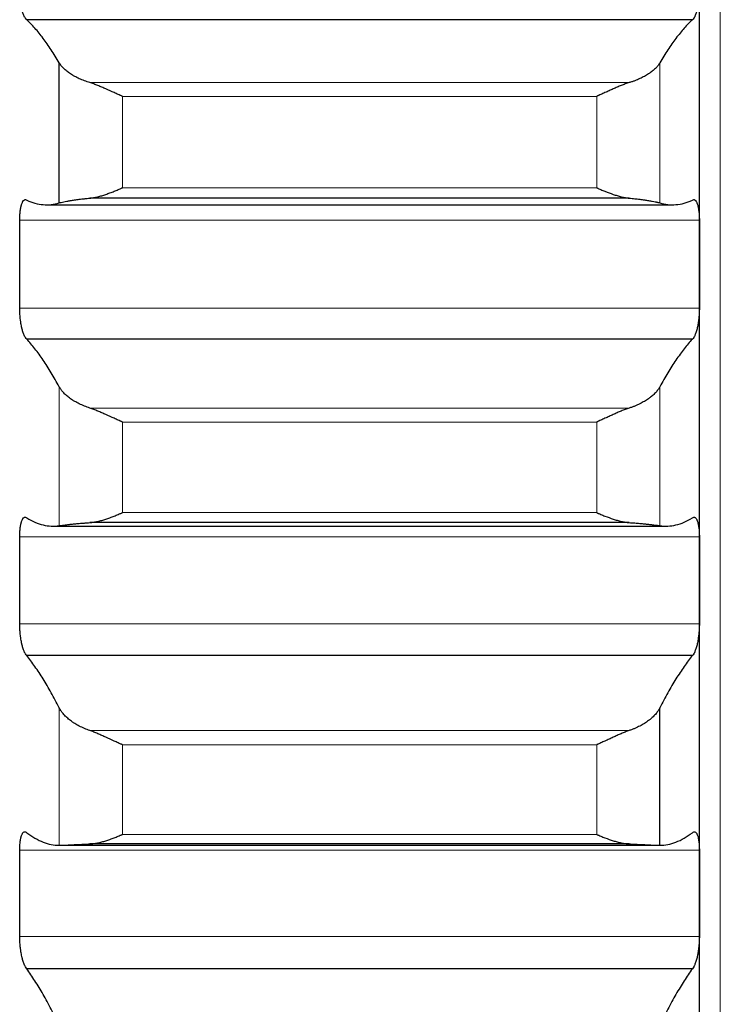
# Model space of a CAD drawing. Header units: inches. Extents: x 0 to 20790, y -12 to 14700.
# Tile 69 of 256: x 7872 to 7926, y 4277 to 4352. Entities that reach past the tile are written whole.
import ezdxf

# ---------------------------------------------------------------- set-up
doc = ezdxf.new("R2010")
doc.units = ezdxf.units.IN
doc.layers.add('1', color=7, linetype='Continuous', true_color=0xffffff)

msp = doc.modelspace()

# ---------------------------------------------------------------- linework, layer by layer
at = {"layer": '1', "color": 110, "linetype": 'Continuous', "lineweight": 13}
for p, q in [((7925.515, 4070.389), (7925.515, 5077.731)), ((7920.889, 4337.904), (7920.889, 4348.618)), ((7918.546, 4347.104), (7877.283, 4347.104)), ((7879.771, 4339.06), (7879.771, 4346.056)), ((7916.059, 4346.056), (7879.771, 4346.056)), ((7916.059, 4339.06), (7916.059, 4346.056)), ((7916.059, 4339.06), (7879.771, 4339.06)), ((7923.912, 4336.574), (7871.917, 4336.574)), ((7923.912, 4329.851), (7871.917, 4329.851)), ((7874.941, 4313.204), (7874.941, 4323.827)), ((7920.889, 4313.204), (7920.889, 4323.827)), ((7918.546, 4322.201), (7877.283, 4322.201)), ((7916.059, 4321.135), (7879.771, 4321.135)), ((7879.771, 4314.199), (7879.771, 4321.135)), ((7916.059, 4314.199), (7916.059, 4321.135)), ((7916.059, 4314.199), (7879.771, 4314.199)), ((7923.912, 4312.346), (7871.917, 4312.346)), ((7923.912, 4305.687), (7871.917, 4305.687)), ((7874.941, 4288.743), (7874.941, 4299.258)), ((7918.546, 4297.524), (7877.283, 4297.524)), ((7916.059, 4296.441), (7879.771, 4296.441)), ((7879.771, 4289.575), (7879.771, 4296.441)), ((7916.059, 4289.575), (7916.059, 4296.441)), ((7916.059, 4289.575), (7879.771, 4289.575)), ((7923.912, 4288.36), (7871.917, 4288.36)), ((7923.912, 4281.774), (7871.917, 4281.774))]:
    msp.add_line(p, q, dxfattribs=at)
at = {"layer": '1', "color": 2, "linetype": 'Continuous', "lineweight": 25}
for p, q in [((7923.915, 4333.212), (7923.915, 4357.616)), ((7923.377, 4351.922), (7872.452, 4351.922)), ((7874.941, 4337.904), (7874.941, 4348.618)), ((7873.973, 4337.758), (7921.857, 4337.758)), ((7918.546, 4338.265), (7877.283, 4338.265)), ((7923.915, 4309.016), (7923.915, 4333.212)), ((7923.377, 4327.482), (7872.452, 4327.482)), ((7874.464, 4313.168), (7921.366, 4313.168)), ((7918.546, 4313.438), (7877.283, 4313.438)), ((7923.915, 4285.067), (7923.915, 4309.016)), ((7923.377, 4303.258), (7872.452, 4303.258)), ((7920.889, 4288.743), (7920.889, 4299.258)), ((7874.963, 4288.743), (7920.874, 4288.743)), ((7918.546, 4288.85), (7877.283, 4288.85)), ((7923.915, 4261.402), (7923.915, 4285.067)), ((7923.377, 4279.29), (7872.452, 4279.29))]:
    msp.add_line(p, q, dxfattribs=at)
for points, knots in [([(7872.452, 4351.922), (7872.418, 4351.945), (7872.384, 4351.98), (7872.334, 4352.049), (7872.317, 4352.075), (7872.292, 4352.118), (7872.284, 4352.133), (7872.268, 4352.165), (7872.259, 4352.182), (7872.219, 4352.268), (7872.189, 4352.346), (7872.146, 4352.479), (7872.132, 4352.525), (7872.111, 4352.599), (7872.104, 4352.624), (7872.091, 4352.676), (7872.085, 4352.702), (7872.054, 4352.834), (7872.031, 4352.946), (7872.006, 4353.095), (7872.002, 4353.125), (7871.992, 4353.187), (7871.988, 4353.218), (7871.975, 4353.312), (7871.967, 4353.375), (7871.947, 4353.567), (7871.936, 4353.697), (7871.927, 4353.863), (7871.925, 4353.897), (7871.923, 4353.963), (7871.921, 4353.997), (7871.919, 4354.096), (7871.918, 4354.163), (7871.917, 4354.228)], [0, 0, 0, 0, 0.125, 0.125, 0.1875, 0.1875, 0.21875, 0.21875, 0.25, 0.25, 0.375, 0.375, 0.4375, 0.4375, 0.46875, 0.46875, 0.5, 0.5, 0.625, 0.625, 0.65625, 0.65625, 0.6875, 0.6875, 0.75, 0.75, 0.875, 0.875, 0.90625, 0.90625, 0.9375, 0.9375, 1, 1, 1, 1]), ([(7923.912, 4354.228), (7923.912, 4354.163), (7923.91, 4354.031), (7923.902, 4353.833), (7923.893, 4353.702), (7923.885, 4353.603), (7923.882, 4353.57), (7923.876, 4353.505), (7923.873, 4353.473), (7923.856, 4353.312), (7923.839, 4353.188), (7923.814, 4353.039), (7923.809, 4353.009), (7923.801, 4352.965), (7923.798, 4352.951), (7923.793, 4352.922), (7923.779, 4352.85), (7923.752, 4352.727), (7923.726, 4352.626), (7923.699, 4352.528), (7923.685, 4352.481), (7923.641, 4352.347), (7923.61, 4352.268), (7923.563, 4352.166), (7923.547, 4352.134), (7923.522, 4352.091), (7923.514, 4352.077), (7923.497, 4352.05), (7923.488, 4352.038), (7923.446, 4351.98), (7923.412, 4351.945), (7923.377, 4351.922)], [0, 0, 0, 0, 0.0625, 0.125, 0.1875, 0.1875, 0.21875, 0.21875, 0.25, 0.25, 0.375, 0.375, 0.40625, 0.40625, 0.421875, 0.421875, 0.4375, 0.5, 0.5625, 0.5625, 0.625, 0.625, 0.75, 0.75, 0.8125, 0.8125, 0.84375, 0.84375, 0.875, 0.875, 1, 1, 1, 1]), ([(7877.283, 4347.104), (7877.138, 4347.148), (7876.998, 4347.196), (7876.729, 4347.298), (7876.471, 4347.405), (7876.235, 4347.523), (7876.094, 4347.6), (7876.066, 4347.616), (7876.011, 4347.647), (7875.984, 4347.663), (7875.904, 4347.711), (7875.852, 4347.743), (7875.703, 4347.841), (7875.61, 4347.908), (7875.438, 4348.045), (7875.359, 4348.114), (7875.251, 4348.22), (7875.217, 4348.255), (7875.168, 4348.309), (7875.152, 4348.327), (7875.121, 4348.363), (7875.106, 4348.381), (7875.034, 4348.472), (7874.984, 4348.545), (7874.941, 4348.618)], [0, 0, 0, 0, 0.125, 0.125, 0.25, 0.375, 0.375, 0.40625, 0.40625, 0.4375, 0.4375, 0.5, 0.5, 0.625, 0.625, 0.75, 0.75, 0.8125, 0.8125, 0.84375, 0.84375, 0.875, 0.875, 1, 1, 1, 1]), ([(7920.889, 4348.618), (7920.846, 4348.545), (7920.796, 4348.472), (7920.681, 4348.329), (7920.552, 4348.186), (7920.395, 4348.047), (7920.265, 4347.944), (7920.22, 4347.91), (7920.15, 4347.86), (7920.126, 4347.843), (7920.078, 4347.81), (7920.053, 4347.793), (7919.928, 4347.711), (7919.717, 4347.584), (7919.482, 4347.466), (7919.235, 4347.354), (7919.105, 4347.299), (7918.935, 4347.235), (7918.901, 4347.223), (7918.832, 4347.198), (7918.727, 4347.161), (7918.619, 4347.126), (7918.546, 4347.104)], [0, 0, 0, 0, 0.125, 0.125, 0.25, 0.375, 0.375, 0.4375, 0.4375, 0.46875, 0.46875, 0.5, 0.5, 0.625, 0.75, 0.75, 0.875, 0.875, 0.90625, 0.90625, 0.9375, 1, 1, 1, 1]), ([(7879.771, 4346.056), (7879.767, 4346.058), (7879.764, 4346.059), (7879.758, 4346.062), (7879.754, 4346.063), (7879.744, 4346.068), (7879.724, 4346.077), (7879.678, 4346.097), (7879.585, 4346.138), (7879.506, 4346.174), (7879.348, 4346.245), (7879.243, 4346.292), (7878.929, 4346.434), (7878.721, 4346.528), (7878.41, 4346.666), (7878.307, 4346.711), (7878.151, 4346.778), (7878.099, 4346.799), (7877.996, 4346.842), (7877.944, 4346.864), (7877.789, 4346.926), (7877.687, 4346.965), (7877.484, 4347.039), (7877.383, 4347.073), (7877.283, 4347.104)], [0, 0, 0, 0, 0.003906, 0.003906, 0.007813, 0.007813, 0.015625, 0.03125, 0.0625, 0.125, 0.125, 0.25, 0.25, 0.5, 0.5, 0.625, 0.625, 0.6875, 0.6875, 0.75, 0.75, 0.875, 0.875, 1, 1, 1, 1]), ([(7918.546, 4347.104), (7918.447, 4347.073), (7918.347, 4347.039), (7918.145, 4346.966), (7918.044, 4346.927), (7917.84, 4346.845), (7917.738, 4346.803), (7917.531, 4346.715), (7917.427, 4346.669), (7917.217, 4346.577), (7917.112, 4346.53), (7916.902, 4346.435), (7916.797, 4346.388), (7916.587, 4346.292), (7916.482, 4346.245), (7916.324, 4346.174), (7916.244, 4346.138), (7916.152, 4346.097), (7916.105, 4346.077), (7916.085, 4346.068), (7916.072, 4346.062), (7916.066, 4346.059), (7916.059, 4346.056)], [0, 0, 0, 0, 0.125, 0.125, 0.25, 0.25, 0.375, 0.375, 0.5, 0.5, 0.625, 0.625, 0.75, 0.75, 0.875, 0.875, 0.9375, 0.96875, 0.984375, 0.992187, 0.992187, 1, 1, 1, 1]), ([(7877.283, 4338.265), (7877.383, 4338.274), (7877.483, 4338.288), (7877.685, 4338.324), (7877.786, 4338.346), (7877.99, 4338.396), (7878.092, 4338.424), (7878.299, 4338.486), (7878.403, 4338.52), (7878.613, 4338.592), (7878.718, 4338.63), (7878.927, 4338.709), (7879.032, 4338.75), (7879.243, 4338.834), (7879.348, 4338.878), (7879.506, 4338.945), (7879.585, 4338.979), (7879.678, 4339.019), (7879.724, 4339.04), (7879.744, 4339.048), (7879.758, 4339.054), (7879.764, 4339.057), (7879.771, 4339.06)], [0, 0, 0, 0, 0.125, 0.125, 0.25, 0.25, 0.375, 0.375, 0.5, 0.5, 0.625, 0.625, 0.75, 0.75, 0.875, 0.875, 0.9375, 0.96875, 0.984375, 0.992187, 0.992187, 1, 1, 1, 1]), ([(7916.059, 4339.06), (7916.062, 4339.058), (7916.066, 4339.057), (7916.072, 4339.054), (7916.075, 4339.053), (7916.085, 4339.048), (7916.105, 4339.04), (7916.152, 4339.019), (7916.244, 4338.979), (7916.324, 4338.945), (7916.482, 4338.878), (7916.587, 4338.835), (7916.9, 4338.708), (7917.108, 4338.629), (7917.419, 4338.522), (7917.523, 4338.489), (7917.678, 4338.442), (7917.73, 4338.427), (7917.834, 4338.398), (7917.886, 4338.385), (7918.041, 4338.347), (7918.143, 4338.324), (7918.346, 4338.288), (7918.447, 4338.274), (7918.546, 4338.265)], [0, 0, 0, 0, 0.003906, 0.003906, 0.007812, 0.007812, 0.015625, 0.03125, 0.0625, 0.125, 0.125, 0.25, 0.25, 0.5, 0.5, 0.625, 0.625, 0.6875, 0.6875, 0.75, 0.75, 0.875, 0.875, 1, 1, 1, 1]), ([(7871.917, 4336.574), (7871.918, 4336.639), (7871.92, 4336.767), (7871.928, 4336.952), (7871.937, 4337.07), (7871.945, 4337.157), (7871.947, 4337.186), (7871.954, 4337.242), (7871.957, 4337.27), (7871.974, 4337.405), (7871.991, 4337.505), (7872.016, 4337.618), (7872.021, 4337.641), (7872.029, 4337.673), (7872.032, 4337.684), (7872.037, 4337.705), (7872.051, 4337.756), (7872.078, 4337.841), (7872.104, 4337.906), (7872.131, 4337.965), (7872.145, 4337.992), (7872.189, 4338.064), (7872.219, 4338.099), (7872.267, 4338.134), (7872.283, 4338.143), (7872.308, 4338.152), (7872.316, 4338.154), (7872.333, 4338.156), (7872.341, 4338.157), (7872.384, 4338.155), (7872.418, 4338.142), (7872.452, 4338.116)], [0, 0, 0, 0, 0.0625, 0.125, 0.1875, 0.1875, 0.21875, 0.21875, 0.25, 0.25, 0.375, 0.375, 0.40625, 0.40625, 0.421875, 0.421875, 0.4375, 0.5, 0.5625, 0.5625, 0.625, 0.625, 0.75, 0.75, 0.8125, 0.8125, 0.84375, 0.84375, 0.875, 0.875, 1, 1, 1, 1]), ([(7874.941, 4337.904), (7874.984, 4337.917), (7875.034, 4337.93), (7875.148, 4337.959), (7875.277, 4337.988), (7875.435, 4338.019), (7875.564, 4338.043), (7875.609, 4338.051), (7875.68, 4338.063), (7875.704, 4338.067), (7875.752, 4338.075), (7875.777, 4338.079), (7875.901, 4338.1), (7876.113, 4338.132), (7876.348, 4338.163), (7876.595, 4338.194), (7876.725, 4338.209), (7876.894, 4338.227), (7876.929, 4338.231), (7876.998, 4338.238), (7877.103, 4338.249), (7877.21, 4338.259), (7877.283, 4338.265)], [0, 0, 0, 0, 0.125, 0.125, 0.25, 0.375, 0.375, 0.4375, 0.4375, 0.46875, 0.46875, 0.5, 0.5, 0.625, 0.75, 0.75, 0.875, 0.875, 0.90625, 0.90625, 0.9375, 1, 1, 1, 1]), ([(7918.546, 4338.265), (7918.692, 4338.252), (7918.832, 4338.238), (7919.101, 4338.21), (7919.359, 4338.18), (7919.595, 4338.148), (7919.736, 4338.128), (7919.763, 4338.124), (7919.818, 4338.116), (7919.846, 4338.112), (7919.926, 4338.1), (7919.977, 4338.092), (7920.127, 4338.067), (7920.22, 4338.051), (7920.391, 4338.02), (7920.47, 4338.004), (7920.579, 4337.982), (7920.613, 4337.974), (7920.662, 4337.963), (7920.678, 4337.959), (7920.708, 4337.952), (7920.723, 4337.948), (7920.796, 4337.93), (7920.846, 4337.917), (7920.889, 4337.904)], [0, 0, 0, 0, 0.125, 0.125, 0.25, 0.375, 0.375, 0.40625, 0.40625, 0.4375, 0.4375, 0.5, 0.5, 0.625, 0.625, 0.75, 0.75, 0.8125, 0.8125, 0.84375, 0.84375, 0.875, 0.875, 1, 1, 1, 1]), ([(7923.377, 4338.116), (7923.412, 4338.142), (7923.446, 4338.155), (7923.496, 4338.157), (7923.513, 4338.154), (7923.538, 4338.146), (7923.546, 4338.143), (7923.562, 4338.134), (7923.57, 4338.129), (7923.61, 4338.099), (7923.641, 4338.064), (7923.684, 4337.993), (7923.698, 4337.967), (7923.719, 4337.922), (7923.725, 4337.906), (7923.738, 4337.874), (7923.745, 4337.857), (7923.776, 4337.769), (7923.798, 4337.689), (7923.823, 4337.576), (7923.828, 4337.552), (7923.837, 4337.504), (7923.842, 4337.48), (7923.855, 4337.404), (7923.862, 4337.352), (7923.883, 4337.191), (7923.894, 4337.076), (7923.903, 4336.923), (7923.904, 4336.892), (7923.907, 4336.83), (7923.908, 4336.798), (7923.911, 4336.703), (7923.912, 4336.639), (7923.912, 4336.574)], [0, 0, 0, 0, 0.125, 0.125, 0.1875, 0.1875, 0.21875, 0.21875, 0.25, 0.25, 0.375, 0.375, 0.4375, 0.4375, 0.46875, 0.46875, 0.5, 0.5, 0.625, 0.625, 0.65625, 0.65625, 0.6875, 0.6875, 0.75, 0.75, 0.875, 0.875, 0.90625, 0.90625, 0.9375, 0.9375, 1, 1, 1, 1]), ([(7872.452, 4327.482), (7872.418, 4327.51), (7872.384, 4327.549), (7872.334, 4327.626), (7872.317, 4327.654), (7872.292, 4327.701), (7872.284, 4327.717), (7872.268, 4327.751), (7872.259, 4327.769), (7872.219, 4327.86), (7872.189, 4327.943), (7872.146, 4328.081), (7872.132, 4328.129), (7872.111, 4328.205), (7872.104, 4328.231), (7872.091, 4328.284), (7872.085, 4328.311), (7872.054, 4328.447), (7872.031, 4328.562), (7872.006, 4328.713), (7872.002, 4328.744), (7871.992, 4328.806), (7871.988, 4328.838), (7871.975, 4328.933), (7871.967, 4328.997), (7871.947, 4329.19), (7871.936, 4329.321), (7871.927, 4329.487), (7871.925, 4329.521), (7871.923, 4329.587), (7871.921, 4329.621), (7871.919, 4329.72), (7871.918, 4329.786), (7871.917, 4329.851)], [0, 0, 0, 0, 0.125, 0.125, 0.1875, 0.1875, 0.21875, 0.21875, 0.25, 0.25, 0.375, 0.375, 0.4375, 0.4375, 0.46875, 0.46875, 0.5, 0.5, 0.625, 0.625, 0.65625, 0.65625, 0.6875, 0.6875, 0.75, 0.75, 0.875, 0.875, 0.90625, 0.90625, 0.9375, 0.9375, 1, 1, 1, 1]), ([(7923.912, 4329.851), (7923.912, 4329.786), (7923.91, 4329.655), (7923.902, 4329.458), (7923.893, 4329.326), (7923.885, 4329.227), (7923.882, 4329.194), (7923.876, 4329.128), (7923.873, 4329.095), (7923.856, 4328.934), (7923.839, 4328.808), (7923.814, 4328.656), (7923.809, 4328.626), (7923.801, 4328.581), (7923.798, 4328.566), (7923.793, 4328.537), (7923.779, 4328.464), (7923.752, 4328.337), (7923.726, 4328.233), (7923.699, 4328.132), (7923.685, 4328.083), (7923.641, 4327.943), (7923.61, 4327.861), (7923.563, 4327.752), (7923.547, 4327.718), (7923.522, 4327.671), (7923.514, 4327.656), (7923.497, 4327.627), (7923.488, 4327.614), (7923.446, 4327.55), (7923.412, 4327.51), (7923.377, 4327.482)], [0, 0, 0, 0, 0.0625, 0.125, 0.1875, 0.1875, 0.21875, 0.21875, 0.25, 0.25, 0.375, 0.375, 0.40625, 0.40625, 0.421875, 0.421875, 0.4375, 0.5, 0.5625, 0.5625, 0.625, 0.625, 0.75, 0.75, 0.8125, 0.8125, 0.84375, 0.84375, 0.875, 0.875, 1, 1, 1, 1]), ([(7877.283, 4322.201), (7877.138, 4322.249), (7876.998, 4322.3), (7876.729, 4322.409), (7876.471, 4322.523), (7876.235, 4322.65), (7876.094, 4322.732), (7876.066, 4322.749), (7876.011, 4322.782), (7875.984, 4322.799), (7875.904, 4322.851), (7875.852, 4322.886), (7875.703, 4322.991), (7875.61, 4323.063), (7875.438, 4323.209), (7875.359, 4323.284), (7875.251, 4323.397), (7875.217, 4323.436), (7875.168, 4323.494), (7875.152, 4323.513), (7875.121, 4323.552), (7875.106, 4323.571), (7875.034, 4323.669), (7874.984, 4323.748), (7874.941, 4323.827)], [0, 0, 0, 0, 0.125, 0.125, 0.25, 0.375, 0.375, 0.40625, 0.40625, 0.4375, 0.4375, 0.5, 0.5, 0.625, 0.625, 0.75, 0.75, 0.8125, 0.8125, 0.84375, 0.84375, 0.875, 0.875, 1, 1, 1, 1]), ([(7920.889, 4323.827), (7920.846, 4323.748), (7920.796, 4323.67), (7920.681, 4323.515), (7920.552, 4323.361), (7920.395, 4323.212), (7920.265, 4323.101), (7920.22, 4323.065), (7920.15, 4323.01), (7920.126, 4322.992), (7920.078, 4322.957), (7920.053, 4322.939), (7919.928, 4322.851), (7919.717, 4322.715), (7919.482, 4322.589), (7919.235, 4322.468), (7919.105, 4322.41), (7918.935, 4322.342), (7918.901, 4322.328), (7918.832, 4322.302), (7918.727, 4322.262), (7918.619, 4322.225), (7918.546, 4322.201)], [0, 0, 0, 0, 0.125, 0.125, 0.25, 0.375, 0.375, 0.4375, 0.4375, 0.46875, 0.46875, 0.5, 0.5, 0.625, 0.75, 0.75, 0.875, 0.875, 0.90625, 0.90625, 0.9375, 1, 1, 1, 1]), ([(7879.771, 4321.135), (7879.767, 4321.137), (7879.764, 4321.138), (7879.758, 4321.141), (7879.754, 4321.143), (7879.744, 4321.147), (7879.724, 4321.156), (7879.678, 4321.176), (7879.585, 4321.217), (7879.506, 4321.252), (7879.348, 4321.323), (7879.243, 4321.37), (7878.929, 4321.513), (7878.721, 4321.608), (7878.41, 4321.748), (7878.307, 4321.794), (7878.151, 4321.862), (7878.099, 4321.884), (7877.996, 4321.928), (7877.944, 4321.95), (7877.789, 4322.014), (7877.687, 4322.055), (7877.484, 4322.132), (7877.383, 4322.168), (7877.283, 4322.201)], [0, 0, 0, 0, 0.003906, 0.003906, 0.007813, 0.007813, 0.015625, 0.03125, 0.0625, 0.125, 0.125, 0.25, 0.25, 0.5, 0.5, 0.625, 0.625, 0.6875, 0.6875, 0.75, 0.75, 0.875, 0.875, 1, 1, 1, 1]), ([(7918.546, 4322.201), (7918.447, 4322.168), (7918.347, 4322.132), (7918.145, 4322.056), (7918.044, 4322.016), (7917.84, 4321.931), (7917.738, 4321.888), (7917.531, 4321.797), (7917.427, 4321.751), (7917.217, 4321.657), (7917.112, 4321.609), (7916.902, 4321.514), (7916.797, 4321.466), (7916.587, 4321.371), (7916.482, 4321.323), (7916.324, 4321.252), (7916.244, 4321.217), (7916.152, 4321.176), (7916.105, 4321.156), (7916.085, 4321.147), (7916.072, 4321.141), (7916.066, 4321.138), (7916.059, 4321.135)], [0, 0, 0, 0, 0.125, 0.125, 0.25, 0.25, 0.375, 0.375, 0.5, 0.5, 0.625, 0.625, 0.75, 0.75, 0.875, 0.875, 0.9375, 0.96875, 0.984375, 0.992188, 0.992188, 1, 1, 1, 1]), ([(7871.917, 4312.346), (7871.918, 4312.411), (7871.92, 4312.538), (7871.928, 4312.72), (7871.937, 4312.836), (7871.945, 4312.921), (7871.947, 4312.949), (7871.954, 4313.003), (7871.957, 4313.03), (7871.974, 4313.162), (7871.991, 4313.258), (7872.016, 4313.367), (7872.021, 4313.388), (7872.029, 4313.419), (7872.032, 4313.429), (7872.037, 4313.449), (7872.051, 4313.498), (7872.078, 4313.578), (7872.104, 4313.638), (7872.131, 4313.693), (7872.145, 4313.717), (7872.189, 4313.782), (7872.219, 4313.812), (7872.267, 4313.84), (7872.283, 4313.846), (7872.308, 4313.85), (7872.316, 4313.851), (7872.333, 4313.851), (7872.341, 4313.85), (7872.384, 4313.843), (7872.418, 4313.824), (7872.452, 4313.793)], [0, 0, 0, 0, 0.0625, 0.125, 0.1875, 0.1875, 0.21875, 0.21875, 0.25, 0.25, 0.375, 0.375, 0.40625, 0.40625, 0.421875, 0.421875, 0.4375, 0.5, 0.5625, 0.5625, 0.625, 0.625, 0.75, 0.75, 0.8125, 0.8125, 0.84375, 0.84375, 0.875, 0.875, 1, 1, 1, 1]), ([(7877.283, 4313.438), (7877.383, 4313.444), (7877.483, 4313.456), (7877.685, 4313.488), (7877.786, 4313.507), (7877.99, 4313.554), (7878.092, 4313.58), (7878.299, 4313.639), (7878.403, 4313.671), (7878.613, 4313.74), (7878.718, 4313.776), (7878.927, 4313.853), (7879.032, 4313.893), (7879.243, 4313.976), (7879.348, 4314.019), (7879.506, 4314.085), (7879.585, 4314.119), (7879.678, 4314.158), (7879.724, 4314.178), (7879.744, 4314.187), (7879.758, 4314.193), (7879.764, 4314.196), (7879.771, 4314.199)], [0, 0, 0, 0, 0.125, 0.125, 0.25, 0.25, 0.375, 0.375, 0.5, 0.5, 0.625, 0.625, 0.75, 0.75, 0.875, 0.875, 0.9375, 0.96875, 0.984375, 0.992188, 0.992188, 1, 1, 1, 1]), ([(7916.059, 4314.199), (7916.062, 4314.197), (7916.066, 4314.196), (7916.072, 4314.193), (7916.075, 4314.191), (7916.085, 4314.187), (7916.105, 4314.178), (7916.152, 4314.158), (7916.244, 4314.119), (7916.324, 4314.085), (7916.482, 4314.019), (7916.587, 4313.976), (7916.9, 4313.852), (7917.108, 4313.776), (7917.419, 4313.673), (7917.523, 4313.641), (7917.678, 4313.597), (7917.73, 4313.583), (7917.834, 4313.556), (7917.886, 4313.543), (7918.041, 4313.508), (7918.143, 4313.488), (7918.346, 4313.456), (7918.447, 4313.444), (7918.546, 4313.438)], [0, 0, 0, 0, 0.003906, 0.003906, 0.007812, 0.007812, 0.015625, 0.03125, 0.0625, 0.125, 0.125, 0.25, 0.25, 0.5, 0.5, 0.625, 0.625, 0.6875, 0.6875, 0.75, 0.75, 0.875, 0.875, 1, 1, 1, 1]), ([(7923.377, 4313.793), (7923.412, 4313.824), (7923.446, 4313.842), (7923.496, 4313.852), (7923.513, 4313.852), (7923.538, 4313.848), (7923.546, 4313.845), (7923.562, 4313.839), (7923.57, 4313.835), (7923.61, 4313.812), (7923.641, 4313.782), (7923.684, 4313.718), (7923.698, 4313.694), (7923.719, 4313.653), (7923.725, 4313.639), (7923.738, 4313.608), (7923.745, 4313.593), (7923.776, 4313.51), (7923.798, 4313.434), (7923.823, 4313.326), (7923.828, 4313.303), (7923.837, 4313.257), (7923.842, 4313.233), (7923.855, 4313.161), (7923.862, 4313.11), (7923.883, 4312.953), (7923.894, 4312.841), (7923.903, 4312.691), (7923.904, 4312.661), (7923.907, 4312.6), (7923.908, 4312.569), (7923.911, 4312.475), (7923.912, 4312.411), (7923.912, 4312.346)], [0, 0, 0, 0, 0.125, 0.125, 0.1875, 0.1875, 0.21875, 0.21875, 0.25, 0.25, 0.375, 0.375, 0.4375, 0.4375, 0.46875, 0.46875, 0.5, 0.5, 0.625, 0.625, 0.65625, 0.65625, 0.6875, 0.6875, 0.75, 0.75, 0.875, 0.875, 0.90625, 0.90625, 0.9375, 0.9375, 1, 1, 1, 1]), ([(7874.941, 4313.204), (7874.984, 4313.21), (7875.034, 4313.217), (7875.148, 4313.233), (7875.277, 4313.25), (7875.435, 4313.269), (7875.564, 4313.284), (7875.609, 4313.289), (7875.68, 4313.297), (7875.704, 4313.3), (7875.752, 4313.305), (7875.777, 4313.308), (7875.901, 4313.321), (7876.113, 4313.343), (7876.348, 4313.365), (7876.595, 4313.387), (7876.725, 4313.397), (7876.894, 4313.41), (7876.929, 4313.413), (7876.998, 4313.418), (7877.103, 4313.426), (7877.21, 4313.433), (7877.283, 4313.438)], [0, 0, 0, 0, 0.125, 0.125, 0.25, 0.375, 0.375, 0.4375, 0.4375, 0.46875, 0.46875, 0.5, 0.5, 0.625, 0.75, 0.75, 0.875, 0.875, 0.90625, 0.90625, 0.9375, 1, 1, 1, 1]), ([(7918.546, 4313.438), (7918.692, 4313.428), (7918.832, 4313.418), (7919.101, 4313.398), (7919.359, 4313.376), (7919.595, 4313.354), (7919.736, 4313.341), (7919.763, 4313.338), (7919.818, 4313.332), (7919.846, 4313.33), (7919.926, 4313.321), (7919.977, 4313.316), (7920.127, 4313.3), (7920.22, 4313.29), (7920.391, 4313.27), (7920.47, 4313.26), (7920.579, 4313.246), (7920.613, 4313.242), (7920.662, 4313.235), (7920.678, 4313.233), (7920.708, 4313.229), (7920.723, 4313.227), (7920.796, 4313.217), (7920.846, 4313.21), (7920.889, 4313.204)], [0, 0, 0, 0, 0.125, 0.125, 0.25, 0.375, 0.375, 0.40625, 0.40625, 0.4375, 0.4375, 0.5, 0.5, 0.625, 0.625, 0.75, 0.75, 0.8125, 0.8125, 0.84375, 0.84375, 0.875, 0.875, 1, 1, 1, 1]), ([(7872.452, 4303.258), (7872.418, 4303.291), (7872.384, 4303.336), (7872.334, 4303.419), (7872.317, 4303.45), (7872.292, 4303.5), (7872.284, 4303.517), (7872.268, 4303.553), (7872.259, 4303.572), (7872.219, 4303.669), (7872.189, 4303.755), (7872.146, 4303.898), (7872.132, 4303.949), (7872.111, 4304.027), (7872.104, 4304.054), (7872.091, 4304.108), (7872.085, 4304.136), (7872.054, 4304.275), (7872.031, 4304.392), (7872.006, 4304.546), (7872.002, 4304.577), (7871.992, 4304.64), (7871.988, 4304.672), (7871.975, 4304.768), (7871.967, 4304.833), (7871.947, 4305.028), (7871.936, 4305.159), (7871.927, 4305.325), (7871.925, 4305.358), (7871.923, 4305.425), (7871.921, 4305.458), (7871.919, 4305.557), (7871.918, 4305.622), (7871.917, 4305.687)], [0, 0, 0, 0, 0.125, 0.125, 0.1875, 0.1875, 0.21875, 0.21875, 0.25, 0.25, 0.375, 0.375, 0.4375, 0.4375, 0.46875, 0.46875, 0.5, 0.5, 0.625, 0.625, 0.65625, 0.65625, 0.6875, 0.6875, 0.75, 0.75, 0.875, 0.875, 0.90625, 0.90625, 0.9375, 0.9375, 1, 1, 1, 1]), ([(7923.912, 4305.687), (7923.912, 4305.622), (7923.91, 4305.492), (7923.902, 4305.295), (7923.893, 4305.163), (7923.885, 4305.064), (7923.882, 4305.031), (7923.876, 4304.965), (7923.873, 4304.932), (7923.856, 4304.769), (7923.839, 4304.642), (7923.814, 4304.488), (7923.809, 4304.457), (7923.801, 4304.412), (7923.798, 4304.397), (7923.793, 4304.367), (7923.779, 4304.292), (7923.752, 4304.163), (7923.726, 4304.055), (7923.699, 4303.951), (7923.685, 4303.901), (7923.641, 4303.756), (7923.61, 4303.669), (7923.563, 4303.554), (7923.547, 4303.518), (7923.522, 4303.468), (7923.514, 4303.452), (7923.497, 4303.421), (7923.488, 4303.406), (7923.446, 4303.336), (7923.412, 4303.291), (7923.377, 4303.258)], [0, 0, 0, 0, 0.0625, 0.125, 0.1875, 0.1875, 0.21875, 0.21875, 0.25, 0.25, 0.375, 0.375, 0.40625, 0.40625, 0.421875, 0.421875, 0.4375, 0.5, 0.5625, 0.5625, 0.625, 0.625, 0.75, 0.75, 0.8125, 0.8125, 0.84375, 0.84375, 0.875, 0.875, 1, 1, 1, 1]), ([(7877.283, 4297.524), (7877.138, 4297.574), (7876.998, 4297.629), (7876.729, 4297.744), (7876.471, 4297.866), (7876.235, 4298), (7876.094, 4298.088), (7876.066, 4298.106), (7876.011, 4298.142), (7875.984, 4298.16), (7875.904, 4298.215), (7875.852, 4298.252), (7875.703, 4298.364), (7875.61, 4298.441), (7875.438, 4298.597), (7875.359, 4298.677), (7875.251, 4298.798), (7875.217, 4298.839), (7875.168, 4298.901), (7875.152, 4298.922), (7875.121, 4298.964), (7875.106, 4298.984), (7875.034, 4299.089), (7874.984, 4299.174), (7874.941, 4299.258)], [0, 0, 0, 0, 0.125, 0.125, 0.25, 0.375, 0.375, 0.40625, 0.40625, 0.4375, 0.4375, 0.5, 0.5, 0.625, 0.625, 0.75, 0.75, 0.8125, 0.8125, 0.84375, 0.84375, 0.875, 0.875, 1, 1, 1, 1]), ([(7920.889, 4299.258), (7920.846, 4299.174), (7920.796, 4299.09), (7920.681, 4298.924), (7920.552, 4298.76), (7920.395, 4298.6), (7920.265, 4298.482), (7920.22, 4298.443), (7920.15, 4298.385), (7920.126, 4298.366), (7920.078, 4298.328), (7920.053, 4298.309), (7919.928, 4298.215), (7919.717, 4298.07), (7919.482, 4297.936), (7919.235, 4297.807), (7919.105, 4297.746), (7918.935, 4297.673), (7918.901, 4297.659), (7918.832, 4297.63), (7918.727, 4297.589), (7918.619, 4297.549), (7918.546, 4297.524)], [0, 0, 0, 0, 0.125, 0.125, 0.25, 0.375, 0.375, 0.4375, 0.4375, 0.46875, 0.46875, 0.5, 0.5, 0.625, 0.75, 0.75, 0.875, 0.875, 0.90625, 0.90625, 0.9375, 1, 1, 1, 1]), ([(7879.771, 4296.441), (7879.767, 4296.443), (7879.764, 4296.444), (7879.758, 4296.447), (7879.754, 4296.448), (7879.744, 4296.453), (7879.724, 4296.461), (7879.678, 4296.482), (7879.585, 4296.522), (7879.506, 4296.557), (7879.348, 4296.628), (7879.243, 4296.675), (7878.929, 4296.818), (7878.721, 4296.914), (7878.41, 4297.055), (7878.307, 4297.102), (7878.151, 4297.172), (7878.099, 4297.194), (7877.996, 4297.24), (7877.944, 4297.262), (7877.789, 4297.328), (7877.687, 4297.371), (7877.484, 4297.451), (7877.383, 4297.489), (7877.283, 4297.524)], [0, 0, 0, 0, 0.003906, 0.003906, 0.007812, 0.007812, 0.015625, 0.03125, 0.0625, 0.125, 0.125, 0.25, 0.25, 0.5, 0.5, 0.625, 0.625, 0.6875, 0.6875, 0.75, 0.75, 0.875, 0.875, 1, 1, 1, 1]), ([(7918.546, 4297.524), (7918.447, 4297.489), (7918.347, 4297.451), (7918.145, 4297.372), (7918.044, 4297.33), (7917.84, 4297.243), (7917.738, 4297.198), (7917.531, 4297.106), (7917.427, 4297.059), (7917.217, 4296.963), (7917.112, 4296.915), (7916.902, 4296.819), (7916.797, 4296.771), (7916.587, 4296.675), (7916.482, 4296.628), (7916.324, 4296.557), (7916.244, 4296.522), (7916.152, 4296.482), (7916.105, 4296.461), (7916.085, 4296.453), (7916.072, 4296.447), (7916.066, 4296.444), (7916.059, 4296.441)], [0, 0, 0, 0, 0.125, 0.125, 0.25, 0.25, 0.375, 0.375, 0.5, 0.5, 0.625, 0.625, 0.75, 0.75, 0.875, 0.875, 0.9375, 0.96875, 0.984375, 0.992187, 0.992187, 1, 1, 1, 1]), ([(7871.917, 4288.36), (7871.918, 4288.424), (7871.92, 4288.549), (7871.928, 4288.728), (7871.937, 4288.841), (7871.945, 4288.924), (7871.947, 4288.951), (7871.954, 4289.004), (7871.957, 4289.03), (7871.974, 4289.158), (7871.991, 4289.25), (7872.016, 4289.354), (7872.021, 4289.374), (7872.029, 4289.404), (7872.032, 4289.413), (7872.037, 4289.432), (7872.051, 4289.479), (7872.078, 4289.554), (7872.104, 4289.609), (7872.131, 4289.659), (7872.145, 4289.681), (7872.189, 4289.738), (7872.219, 4289.764), (7872.267, 4289.784), (7872.283, 4289.787), (7872.308, 4289.788), (7872.316, 4289.787), (7872.333, 4289.785), (7872.341, 4289.783), (7872.384, 4289.768), (7872.418, 4289.745), (7872.452, 4289.709)], [0, 0, 0, 0, 0.0625, 0.125, 0.1875, 0.1875, 0.21875, 0.21875, 0.25, 0.25, 0.375, 0.375, 0.40625, 0.40625, 0.421875, 0.421875, 0.4375, 0.5, 0.5625, 0.5625, 0.625, 0.625, 0.75, 0.75, 0.8125, 0.8125, 0.84375, 0.84375, 0.875, 0.875, 1, 1, 1, 1]), ([(7877.283, 4288.85), (7877.383, 4288.854), (7877.483, 4288.863), (7877.685, 4288.89), (7877.786, 4288.908), (7877.99, 4288.95), (7878.092, 4288.975), (7878.299, 4289.03), (7878.403, 4289.061), (7878.613, 4289.127), (7878.718, 4289.162), (7878.927, 4289.236), (7879.032, 4289.275), (7879.243, 4289.356), (7879.348, 4289.398), (7879.506, 4289.463), (7879.585, 4289.496), (7879.678, 4289.535), (7879.724, 4289.555), (7879.744, 4289.564), (7879.758, 4289.569), (7879.764, 4289.572), (7879.771, 4289.575)], [0, 0, 0, 0, 0.125, 0.125, 0.25, 0.25, 0.375, 0.375, 0.5, 0.5, 0.625, 0.625, 0.75, 0.75, 0.875, 0.875, 0.9375, 0.96875, 0.984375, 0.992188, 0.992188, 1, 1, 1, 1]), ([(7916.059, 4289.575), (7916.062, 4289.574), (7916.066, 4289.572), (7916.072, 4289.569), (7916.075, 4289.568), (7916.085, 4289.564), (7916.105, 4289.555), (7916.152, 4289.535), (7916.244, 4289.496), (7916.324, 4289.463), (7916.482, 4289.398), (7916.587, 4289.356), (7916.9, 4289.235), (7917.108, 4289.161), (7917.419, 4289.063), (7917.523, 4289.032), (7917.678, 4288.991), (7917.73, 4288.978), (7917.834, 4288.953), (7917.886, 4288.941), (7918.041, 4288.909), (7918.143, 4288.891), (7918.346, 4288.863), (7918.447, 4288.854), (7918.546, 4288.85)], [0, 0, 0, 0, 0.003906, 0.003906, 0.007813, 0.007813, 0.015625, 0.03125, 0.0625, 0.125, 0.125, 0.25, 0.25, 0.5, 0.5, 0.625, 0.625, 0.6875, 0.6875, 0.75, 0.75, 0.875, 0.875, 1, 1, 1, 1]), ([(7923.377, 4289.709), (7923.412, 4289.745), (7923.446, 4289.768), (7923.496, 4289.785), (7923.513, 4289.788), (7923.538, 4289.787), (7923.546, 4289.786), (7923.562, 4289.783), (7923.57, 4289.78), (7923.61, 4289.764), (7923.641, 4289.738), (7923.684, 4289.682), (7923.698, 4289.66), (7923.719, 4289.623), (7923.725, 4289.61), (7923.738, 4289.582), (7923.745, 4289.567), (7923.776, 4289.491), (7923.798, 4289.419), (7923.823, 4289.315), (7923.828, 4289.294), (7923.837, 4289.249), (7923.842, 4289.227), (7923.855, 4289.157), (7923.862, 4289.108), (7923.883, 4288.956), (7923.894, 4288.847), (7923.903, 4288.7), (7923.904, 4288.67), (7923.907, 4288.61), (7923.908, 4288.579), (7923.911, 4288.487), (7923.912, 4288.424), (7923.912, 4288.36)], [0, 0, 0, 0, 0.125, 0.125, 0.1875, 0.1875, 0.21875, 0.21875, 0.25, 0.25, 0.375, 0.375, 0.4375, 0.4375, 0.46875, 0.46875, 0.5, 0.5, 0.625, 0.625, 0.65625, 0.65625, 0.6875, 0.6875, 0.75, 0.75, 0.875, 0.875, 0.90625, 0.90625, 0.9375, 0.9375, 1, 1, 1, 1]), ([(7874.941, 4288.743), (7874.984, 4288.743), (7875.034, 4288.744), (7875.148, 4288.747), (7875.277, 4288.751), (7875.435, 4288.758), (7875.564, 4288.765), (7875.609, 4288.767), (7875.68, 4288.771), (7875.704, 4288.772), (7875.752, 4288.774), (7875.777, 4288.776), (7875.901, 4288.782), (7876.113, 4288.794), (7876.348, 4288.806), (7876.595, 4288.818), (7876.725, 4288.825), (7876.894, 4288.833), (7876.929, 4288.834), (7876.998, 4288.837), (7877.103, 4288.842), (7877.21, 4288.847), (7877.283, 4288.85)], [0, 0, 0, 0, 0.125, 0.125, 0.25, 0.375, 0.375, 0.4375, 0.4375, 0.46875, 0.46875, 0.5, 0.5, 0.625, 0.75, 0.75, 0.875, 0.875, 0.90625, 0.90625, 0.9375, 1, 1, 1, 1]), ([(7918.546, 4288.85), (7918.692, 4288.844), (7918.832, 4288.837), (7919.101, 4288.825), (7919.359, 4288.812), (7919.595, 4288.8), (7919.736, 4288.792), (7919.763, 4288.791), (7919.818, 4288.788), (7919.846, 4288.787), (7919.926, 4288.782), (7919.977, 4288.78), (7920.127, 4288.772), (7920.22, 4288.767), (7920.391, 4288.759), (7920.47, 4288.755), (7920.579, 4288.75), (7920.613, 4288.749), (7920.662, 4288.747), (7920.678, 4288.747), (7920.708, 4288.746), (7920.723, 4288.746), (7920.796, 4288.744), (7920.846, 4288.743), (7920.889, 4288.743)], [0, 0, 0, 0, 0.125, 0.125, 0.25, 0.375, 0.375, 0.40625, 0.40625, 0.4375, 0.4375, 0.5, 0.5, 0.625, 0.625, 0.75, 0.75, 0.8125, 0.8125, 0.84375, 0.84375, 0.875, 0.875, 1, 1, 1, 1]), ([(7872.452, 4279.29), (7872.418, 4279.328), (7872.384, 4279.377), (7872.334, 4279.467), (7872.317, 4279.5), (7872.292, 4279.554), (7872.284, 4279.572), (7872.268, 4279.61), (7872.259, 4279.63), (7872.219, 4279.732), (7872.189, 4279.822), (7872.146, 4279.97), (7872.132, 4280.022), (7872.111, 4280.103), (7872.104, 4280.131), (7872.091, 4280.186), (7872.085, 4280.214), (7872.054, 4280.357), (7872.031, 4280.476), (7872.006, 4280.632), (7872.002, 4280.664), (7871.992, 4280.728), (7871.988, 4280.76), (7871.975, 4280.857), (7871.967, 4280.922), (7871.947, 4281.118), (7871.936, 4281.249), (7871.927, 4281.415), (7871.925, 4281.448), (7871.923, 4281.514), (7871.921, 4281.547), (7871.919, 4281.645), (7871.918, 4281.71), (7871.917, 4281.774)], [0, 0, 0, 0, 0.125, 0.125, 0.1875, 0.1875, 0.21875, 0.21875, 0.25, 0.25, 0.375, 0.375, 0.4375, 0.4375, 0.46875, 0.46875, 0.5, 0.5, 0.625, 0.625, 0.65625, 0.65625, 0.6875, 0.6875, 0.75, 0.75, 0.875, 0.875, 0.90625, 0.90625, 0.9375, 0.9375, 1, 1, 1, 1]), ([(7923.912, 4281.774), (7923.912, 4281.71), (7923.91, 4281.581), (7923.902, 4281.385), (7923.893, 4281.253), (7923.885, 4281.154), (7923.882, 4281.121), (7923.876, 4281.054), (7923.873, 4281.021), (7923.856, 4280.858), (7923.839, 4280.73), (7923.814, 4280.573), (7923.809, 4280.542), (7923.801, 4280.496), (7923.798, 4280.481), (7923.793, 4280.45), (7923.779, 4280.374), (7923.752, 4280.242), (7923.726, 4280.132), (7923.699, 4280.025), (7923.685, 4279.973), (7923.641, 4279.823), (7923.61, 4279.733), (7923.563, 4279.611), (7923.547, 4279.573), (7923.522, 4279.52), (7923.514, 4279.502), (7923.497, 4279.469), (7923.488, 4279.453), (7923.446, 4279.378), (7923.412, 4279.328), (7923.377, 4279.29)], [0, 0, 0, 0, 0.0625, 0.125, 0.1875, 0.1875, 0.21875, 0.21875, 0.25, 0.25, 0.375, 0.375, 0.40625, 0.40625, 0.421875, 0.421875, 0.4375, 0.5, 0.5625, 0.5625, 0.625, 0.625, 0.75, 0.75, 0.8125, 0.8125, 0.84375, 0.84375, 0.875, 0.875, 1, 1, 1, 1])]:
    msp.add_open_spline(points, degree=3, knots=knots, dxfattribs=at)
for points in [[(7874.941, 4348.618), (7874.737, 4348.969), (7874.328, 4349.632), (7873.708, 4350.514), (7873.083, 4351.284), (7872.663, 4351.722), (7872.452, 4351.922)], [(7923.377, 4351.922), (7923.166, 4351.722), (7922.746, 4351.284), (7922.122, 4350.514), (7921.502, 4349.632), (7921.093, 4348.969), (7920.889, 4348.618)], [(7872.452, 4338.116), (7872.663, 4338.018), (7873.083, 4337.863), (7873.708, 4337.75), (7874.328, 4337.757), (7874.737, 4337.841), (7874.941, 4337.904)], [(7920.889, 4337.904), (7921.093, 4337.841), (7921.502, 4337.757), (7922.122, 4337.75), (7922.746, 4337.863), (7923.166, 4338.018), (7923.377, 4338.116)], [(7871.915, 4333.212), (7871.915, 4334.333), (7871.916, 4335.453), (7871.917, 4336.574)], [(7923.912, 4336.574), (7923.914, 4335.453), (7923.915, 4334.333), (7923.915, 4333.212)], [(7871.917, 4329.851), (7871.916, 4330.972), (7871.915, 4332.092), (7871.915, 4333.212)], [(7923.915, 4333.212), (7923.915, 4332.092), (7923.914, 4330.972), (7923.912, 4329.851)], [(7874.941, 4323.827), (7874.737, 4324.206), (7874.328, 4324.926), (7873.708, 4325.895), (7873.083, 4326.753), (7872.663, 4327.251), (7872.452, 4327.482)], [(7923.377, 4327.482), (7923.166, 4327.251), (7922.746, 4326.753), (7922.122, 4325.895), (7921.502, 4324.926), (7921.093, 4324.206), (7920.889, 4323.827)], [(7872.452, 4313.793), (7872.663, 4313.664), (7873.083, 4313.447), (7873.708, 4313.24), (7874.328, 4313.152), (7874.737, 4313.173), (7874.941, 4313.204)], [(7920.889, 4313.204), (7921.093, 4313.173), (7921.502, 4313.152), (7922.122, 4313.24), (7922.746, 4313.447), (7923.166, 4313.664), (7923.377, 4313.793)], [(7871.915, 4309.016), (7871.915, 4310.126), (7871.916, 4311.236), (7871.917, 4312.346)], [(7923.912, 4312.346), (7923.914, 4311.236), (7923.915, 4310.126), (7923.915, 4309.016)], [(7871.917, 4305.687), (7871.916, 4306.797), (7871.915, 4307.907), (7871.915, 4309.016)], [(7923.915, 4309.016), (7923.915, 4307.907), (7923.914, 4306.797), (7923.912, 4305.687)], [(7874.941, 4299.258), (7874.737, 4299.665), (7874.328, 4300.44), (7873.708, 4301.495), (7873.083, 4302.44), (7872.663, 4302.998), (7872.452, 4303.258)], [(7923.377, 4303.258), (7923.166, 4302.998), (7922.746, 4302.44), (7922.122, 4301.495), (7921.502, 4300.44), (7921.093, 4299.665), (7920.889, 4299.258)], [(7872.452, 4289.709), (7872.663, 4289.549), (7873.083, 4289.269), (7873.708, 4288.968), (7874.328, 4288.786), (7874.737, 4288.744), (7874.941, 4288.743)], [(7920.889, 4288.743), (7921.093, 4288.744), (7921.502, 4288.786), (7922.122, 4288.968), (7922.746, 4289.269), (7923.166, 4289.549), (7923.377, 4289.709)], [(7871.915, 4285.067), (7871.915, 4286.164), (7871.916, 4287.262), (7871.917, 4288.36)], [(7923.912, 4288.36), (7923.914, 4287.262), (7923.915, 4286.164), (7923.915, 4285.067)], [(7871.917, 4281.774), (7871.916, 4282.871), (7871.915, 4283.969), (7871.915, 4285.067)], [(7923.915, 4285.067), (7923.915, 4283.969), (7923.914, 4282.871), (7923.912, 4281.774)], [(7874.941, 4274.952), (7874.737, 4275.385), (7874.328, 4276.215), (7873.708, 4277.353), (7873.083, 4278.384), (7872.663, 4279), (7872.452, 4279.29)], [(7923.377, 4279.29), (7923.166, 4279), (7922.746, 4278.384), (7922.122, 4277.353), (7921.502, 4276.215), (7921.093, 4275.385), (7920.889, 4274.952)]]:
    msp.add_open_spline(points, degree=3, dxfattribs=at)

doc.saveas('drawing.dxf')
